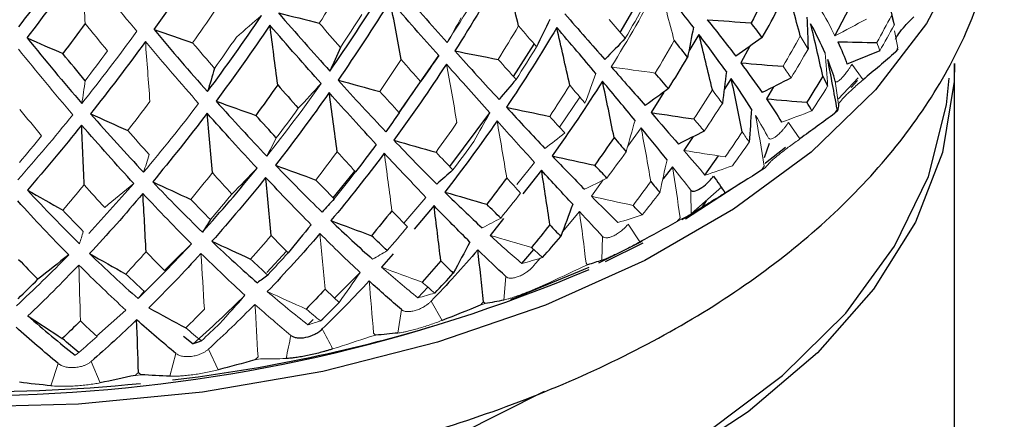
# Paper-space layout '_Isometric' of a CAD drawing. Header units: millimetres. Extents: x -169 to 64, y -14 to 266.
# Tile 12 of 17: x 1 to 21, y 99 to 107. Entities that reach past the tile are written whole.
import ezdxf

# ---------------------------------------------------------------- set-up
doc = ezdxf.new("R2010")
doc.units = ezdxf.units.MM

psp = doc.layouts.new('_Isometric')

# ---------------------------------------------------------------- linework, layer by layer
at = {"color": 7, "linetype": 'Continuous', "lineweight": 25}
for p, q in [((13.207, 107.107), (13.605, 107.796)), ((17.57, 107.04), (17.867, 107.609)), ((18.7, 107.575), (18.772, 107.258)), ((11.036, 106.213), (11.457, 106.872)), ((14.806, 107.066), (14.598, 106.727)), ((15.838, 106.826), (15.654, 106.491)), ((8.71, 105.48), (9.516, 106.64)), ((20, 71.751), (20, 106.477)), ((15.461, 106.171), (15.317, 105.952)), ((18.039, 106.187), (17.64, 105.758)), ((18.025, 106.13), (17.9, 105.992)), ((14.09, 105.898), (13.834, 105.481)), ((16.321, 106.004), (16.178, 105.761)), ((9.74, 104.384), (10.553, 105.477)), ((14.686, 104.992), (14.501, 104.71)), ((14.927, 104.21), (15.204, 104.602)), ((7.373, 103.746), (7.812, 104.292)), ((11.606, 104.31), (11.227, 103.83)), ((14.266, 104.382), (14.068, 104.125)), ((15.657, 104.044), (14.53, 103.315)), ((14.877, 103.568), (14.958, 103.688)), ((9.42, 103.59), (9.015, 103.113)), ((10.833, 103.33), (10.562, 102.987)), ((14.456, 103.312), (14.619, 103.406)), ((11.205, 102.413), (11.449, 102.698)), ((13.642, 102.86), (12.762, 102.422)), ((13.662, 102.829), (12.899, 102.446)), ((6.025, 102.234), (6.423, 102.665)), ((8.589, 102.612), (8.356, 102.339)), ((12.567, 102.332), (10.976, 101.675)), ((7.399, 101.713), (7.919, 102.232)), ((9.094, 101.718), (9.296, 101.934)), ((6.856, 101.171), (6.966, 101.281)), ((4.325, 100.942), (4.522, 100.781))]:
    psp.add_line(p, q, dxfattribs=at)
at = {"color": 144, "linetype": 'Continuous', "lineweight": 18}
for p, q in [((18.849, 106.796), (18.779, 107.138)), ((18.799, 106.707), (18.852, 106.768)), ((18.143, 106.148), (17.912, 106.461)), ((17.576, 106.121), (17.645, 105.645)), ((11.97, 105.186), (12.385, 105.795)), ((17.56, 105.461), (17.624, 105.518)), ((16.859, 104.949), (16.623, 105.277)), ((13.629, 105.174), (13.357, 104.799)), ((11.104, 104.02), (11.463, 104.468)), ((16.074, 104.309), (16.149, 104.361)), ((12.86, 104.113), (12.62, 103.781)), ((2.401, 103.024), (3.318, 104.038)), ((15.271, 103.971), (14.647, 103.426)), ((8.806, 103.236), (9.257, 103.758)), ((12.376, 103.47), (12.029, 103.058)), ((14.362, 103.266), (14.448, 103.313)), ((13.603, 102.854), (13.367, 103.215)), ((12.847, 102.964), (12.833, 102.483)), ((11.586, 102.533), (11.445, 102.365)), ((12.448, 102.348), (12.543, 102.388)), ((10.878, 102.152), (10.836, 101.672)), ((2.561, 100.942), (3.156, 101.47)), ((8.756, 101.479), (8.686, 101.003)), ((9.585, 101.26), (9.363, 101.652)), ((10.36, 101.567), (10.463, 101.6)), ((8.127, 100.933), (8.235, 100.96)), ((5.032, 100.255), (4.835, 100.676)), ((4.174, 100.59), (4.053, 100.127)), ((5.779, 100.457), (5.892, 100.476)), ((1.779, 100.386), (1.634, 99.932)), ((2.633, 99.992), (2.452, 100.426)), ((3.35, 100.144), (3.467, 100.155))]:
    psp.add_line(p, q, dxfattribs=at)
at = {"color": 8, "linetype": 'Continuous', "lineweight": 25}
psp.add_line((16.136, 104.568), (16.236, 104.861), dxfattribs=at)
at = {"color": 7, "linetype": 'Continuous', "lineweight": 25, "flags": 128}
for points in [[(20.395, 109.31), (20.173, 108.697), (19.433, 107.287), (18.397, 105.94), (17.083, 104.677), (15.51, 103.516), (13.702, 102.476), (11.687, 101.572), (9.494, 100.818), (7.157, 100.225), (4.711, 99.803), (2.195, 99.557), (-0.355, 99.491)], [(20, 106.477), (19.99, 106.114), (19.754, 104.671), (19.206, 103.256), (18.355, 101.892), (17.215, 100.6), (15.803, 99.4), (14.142, 98.313), (12.258, 97.354), (10.181, 96.539), (7.943, 95.881), (5.58, 95.39), (3.129, 95.073), (0.628, 94.937)], [(-0.957, 95.084), (1.593, 95.107), (4.117, 95.319), (6.573, 95.715), (8.921, 96.289), (11.122, 97.032), (13.141, 97.932), (14.944, 98.972), (16.502, 100.138), (17.789, 101.409), (18.783, 102.764), (19.47, 104.182), (19.836, 105.639), (19.889, 106.182)], [(16.563, 104.773), (16.161, 104.455), (16.153, 104.448)]]:
    psp.add_lwpolyline(points, dxfattribs=at)
at = {"color": 8, "linetype": 'Continuous', "lineweight": 25, "flags": 128}
psp.add_lwpolyline([(9.025, 98.585), (9.93, 98.951), (11.667, 99.823)], dxfattribs=at)
at = {"color": 7, "linetype": 'Continuous', "lineweight": 25}
for centre, radius, start, end in [((-0.06, 132.153), 32.421, 252.07, 292.9377), ((0.536, 130.692), 30.848, 276.6379, 287.155), ((0.001, 134.459), 34.651, 262.1304, 275.716)]:
    psp.add_arc(centre, radius, start, end, dxfattribs=at)
for points, knots in [([(-20.972, 110.873), (-20.976, 110.47), (-20.986, 109.556), (-20.664, 108.146), (-20.079, 106.675), (-19.221, 105.266), (-18.108, 103.929), (-16.743, 102.681), (-15.142, 101.539), (-13.33, 100.521), (-11.335, 99.643), (-9.189, 98.917), (-6.923, 98.349), (-4.568, 97.946), (-2.154, 97.711), (0.287, 97.646), (2.724, 97.751), (5.126, 98.026), (7.462, 98.468), (9.703, 99.073), (11.819, 99.836), (13.783, 100.753), (15.568, 101.815), (17.147, 103.015), (18.49, 104.34), (19.568, 105.77), (20.365, 107.28), (20.84, 108.835), (21.036, 110.039), (20.98, 110.707), (20.968, 110.854)], [0, 0, 0, 0, 0.027164, 0.061745, 0.096454, 0.131707, 0.167724, 0.204488, 0.241797, 0.279398, 0.317081, 0.354718, 0.392279, 0.429767, 0.467199, 0.504602, 0.542006, 0.579435, 0.616916, 0.65448, 0.692158, 0.729971, 0.767923, 0.805975, 0.843959, 0.881618, 0.918632, 0.954768, 0.990045, 1, 1, 1, 1]), ([(18.797, 106.971), (18.816, 107.006), (18.856, 107.078), (18.991, 107.242), (19.112, 107.365), (19.172, 107.426)], [0, 0, 0, 0, 0.3183284, 0.6588253, 1, 1, 1, 1]), ([(14.637, 103.906), (14.641, 103.901), (14.649, 103.893), (14.673, 103.883), (14.724, 103.882), (14.828, 103.925), (14.95, 104.02), (15.028, 104.101), (15.071, 104.151), (15.091, 104.177), (15.101, 104.191)], [0, 0, 0, 0, 0.068735, 0.126229, 0.251156, 0.500283, 0.7491, 0.874618, 0.931709, 1, 1, 1, 1]), ([(15.339, 103.846), (15.317, 103.833), (15.276, 103.807), (15.216, 103.77), (15.161, 103.736), (15.09, 103.692), (15.003, 103.639), (14.906, 103.578), (14.819, 103.526), (14.749, 103.483), (14.688, 103.447), (14.664, 103.432), (14.65, 103.424)], [0, 0, 0, 0, 0.069164, 0.135573, 0.196509, 0.250205, 0.377022, 0.499747, 0.622613, 0.749559, 0.864328, 1, 1, 1, 1]), ([(6.51, 100.956), (6.519, 100.949), (6.536, 100.937), (6.577, 100.919), (6.66, 100.899), (6.811, 100.907), (6.97, 100.962), (7.066, 101.019), (7.115, 101.056), (7.137, 101.076), (7.149, 101.087)], [0, 0, 0, 0, 0.068735, 0.126229, 0.251156, 0.500283, 0.7491, 0.874618, 0.931709, 1, 1, 1, 1]), ([(7.36, 100.679), (7.338, 100.672), (7.294, 100.659), (7.228, 100.639), (7.166, 100.622), (7.082, 100.599), (6.976, 100.573), (6.847, 100.544), (6.723, 100.521), (6.61, 100.503), (6.504, 100.491), (6.446, 100.488), (6.414, 100.486)], [0, 0, 0, 0, 0.069164, 0.135573, 0.196509, 0.250205, 0.377022, 0.499747, 0.622613, 0.749559, 0.864328, 1, 1, 1, 1])]:
    psp.add_open_spline(points, degree=3, knots=knots, dxfattribs=at)
for points in [[(2.079, 108.719), (1.713, 108.204), (1.345, 107.705), (0.973, 107.22)], [(3.729, 107.165), (4.096, 107.674), (4.459, 108.197), (4.817, 108.734)], [(1.151, 106.998), (1.523, 107.482), (1.893, 107.979), (2.262, 108.491)], [(10.856, 108.418), (10.53, 107.842), (10.192, 107.28), (9.843, 106.733)], [(11.138, 107.239), (11.046, 107.632), (10.952, 108.025), (10.856, 108.418)], [(14.693, 107.213), (14.476, 107.493), (14.243, 107.787), (13.992, 108.093)], [(16.864, 107.036), (16.766, 107.403), (16.665, 107.772), (16.56, 108.14)], [(7.304, 106.322), (7.668, 106.846), (8.022, 107.385), (8.366, 107.94)], [(8.694, 108.02), (9.036, 107.633), (9.367, 107.261), (9.688, 106.905)], [(16.225, 107.988), (16.108, 107.758), (15.988, 107.529), (15.865, 107.303)], [(8.53, 107.754), (8.185, 107.201), (7.832, 106.663), (7.469, 106.14)], [(9.516, 106.64), (9.199, 106.997), (8.87, 107.368), (8.53, 107.754)], [(8.752, 106.558), (8.679, 106.956), (8.605, 107.355), (8.53, 107.754)], [(6.256, 107.507), (6.612, 107.097), (6.962, 106.702), (7.304, 106.322)], [(6.256, 107.507), (6.533, 107.437), (6.811, 107.366), (7.089, 107.296)], [(12.078, 107.484), (12.363, 107.161), (12.634, 106.852), (12.891, 106.559)], [(16.091, 107.004), (16.215, 107.222), (16.336, 107.442), (16.453, 107.663)], [(2.329, 107.29), (2.178, 107.084), (2.027, 106.881), (1.875, 106.679)], [(4.817, 105.907), (5.19, 106.406), (5.556, 106.92), (5.914, 107.45)], [(11.773, 107.369), (11.685, 107.185), (11.595, 107.001), (11.505, 106.817)], [(14.975, 107.367), (15.183, 107.106), (15.376, 106.859), (15.552, 106.626)], [(14.975, 107.367), (15.272, 107.345), (15.569, 107.324), (15.865, 107.303)], [(16.091, 107.004), (16.018, 107.102), (15.943, 107.201), (15.865, 107.303)], [(17.001, 107.421), (17.009, 107.204), (17.017, 106.987), (17.024, 106.771)], [(17.369, 106.69), (17.287, 106.878), (17.189, 107.076), (17.075, 107.286)], [(17.324, 106.22), (17.244, 106.575), (17.162, 106.93), (17.075, 107.286)], [(3.729, 107.165), (4.096, 106.73), (4.459, 106.31), (4.817, 105.907)], [(3.729, 107.165), (3.991, 107.076), (4.252, 106.987), (4.514, 106.898)], [(6.085, 107.253), (5.726, 106.725), (5.361, 106.211), (4.99, 105.713)], [(7.126, 106.07), (6.787, 106.449), (6.44, 106.844), (6.085, 107.253)], [(6.243, 106.044), (6.191, 106.447), (6.138, 106.85), (6.085, 107.253)], [(11.915, 107.206), (11.586, 106.652), (11.245, 106.113), (10.891, 105.588)], [(12.712, 106.274), (12.461, 106.571), (12.195, 106.881), (11.915, 107.206)], [(12.18, 106.035), (12.094, 106.424), (12.006, 106.815), (11.915, 107.206)], [(14.693, 107.213), (14.654, 107.008), (14.614, 106.804), (14.574, 106.6)], [(1.151, 106.998), (1.523, 106.537), (1.893, 106.093), (2.262, 105.665)], [(1.151, 106.998), (1.392, 106.892), (1.633, 106.785), (1.875, 106.679)], [(3.554, 106.923), (3.186, 106.419), (2.815, 105.931), (2.441, 105.458)], [(13.308, 106.99), (13.171, 106.843), (13.032, 106.699), (12.891, 106.559)], [(14.303, 106.942), (14.396, 106.826), (14.486, 106.712), (14.574, 106.6)], [(15.362, 106.312), (15.193, 106.551), (15.007, 106.802), (14.806, 107.066)], [(15.078, 105.941), (14.99, 106.315), (14.9, 106.69), (14.806, 107.066)], [(16.091, 107.004), (15.913, 106.875), (15.734, 106.749), (15.552, 106.626)], [(17.628, 106.919), (17.704, 106.756), (17.766, 106.603), (17.813, 106.461)], [(17.628, 106.919), (17.892, 106.913), (18.156, 106.907), (18.421, 106.903)], [(2.329, 106.128), (2.178, 106.309), (2.027, 106.493), (1.875, 106.679)], [(7.518, 106.805), (7.448, 106.64), (7.376, 106.479), (7.304, 106.322)], [(9.843, 106.733), (10.153, 106.389), (10.453, 106.061), (10.741, 105.749)], [(9.843, 106.733), (10.136, 106.675), (10.43, 106.617), (10.724, 106.56)], [(18.481, 106.736), (18.259, 106.642), (18.037, 106.551), (17.813, 106.461)], [(18.799, 106.707), (18.582, 106.519), (18.364, 106.332), (18.143, 106.148)], [(9.516, 106.64), (9.394, 106.463), (9.271, 106.286), (9.147, 106.11)], [(14.185, 105.967), (14.317, 106.176), (14.447, 106.387), (14.574, 106.6)], [(15.654, 106.491), (15.814, 106.277), (15.96, 106.075), (16.091, 105.886)], [(15.654, 106.491), (15.941, 106.467), (16.228, 106.443), (16.515, 106.42)], [(17.576, 106.121), (17.537, 106.259), (17.486, 106.406), (17.423, 106.561)], [(17.614, 105.547), (17.554, 105.884), (17.49, 106.223), (17.423, 106.561)], [(4.958, 106.378), (4.912, 106.217), (4.865, 106.06), (4.817, 105.907)], [(9.671, 106.466), (9.325, 105.935), (8.97, 105.42), (8.604, 104.92)], [(13.024, 106.408), (13.266, 106.132), (13.495, 105.87), (13.71, 105.624)], [(14.185, 105.967), (14.097, 106.07), (14.008, 106.175), (13.916, 106.283)], [(15.362, 106.312), (15.335, 106.096), (15.309, 105.88), (15.281, 105.665)], [(7.469, 106.14), (7.801, 105.774), (8.125, 105.425), (8.44, 105.092)], [(7.469, 106.14), (7.752, 106.062), (8.036, 105.984), (8.32, 105.907)], [(11.088, 106.155), (10.974, 106.016), (10.858, 105.881), (10.741, 105.749)], [(12.844, 106.118), (12.516, 105.599), (12.174, 105.093), (11.82, 104.602)], [(13.507, 105.323), (13.3, 105.574), (13.079, 105.84), (12.844, 106.118)], [(13.08, 104.977), (13.004, 105.356), (12.925, 105.737), (12.844, 106.118)], [(15.874, 105.551), (15.751, 105.746), (15.613, 105.952), (15.461, 106.171)], [(15.686, 105.09), (15.614, 105.449), (15.539, 105.81), (15.461, 106.171)], [(16.677, 106.186), (16.483, 106.084), (16.288, 105.984), (16.091, 105.886)], [(17.324, 106.22), (17.218, 106.042), (17.11, 105.865), (17, 105.689)], [(17.324, 106.22), (17.358, 106.152), (17.391, 106.084), (17.421, 106.018)], [(6.243, 106.044), (6.095, 105.834), (5.947, 105.628), (5.798, 105.424)], [(7.291, 105.885), (6.933, 105.378), (6.569, 104.888), (6.196, 104.413)], [(6.243, 106.044), (6.384, 105.883), (6.524, 105.724), (6.662, 105.568)], [(8.246, 104.833), (7.937, 105.168), (7.619, 105.519), (7.291, 105.885)], [(7.453, 104.685), (7.4, 105.084), (7.346, 105.484), (7.291, 105.885)], [(14.185, 105.967), (14.028, 105.849), (13.87, 105.735), (13.71, 105.624)], [(4.99, 105.713), (5.339, 105.324), (5.682, 104.952), (6.02, 104.597)], [(4.99, 105.713), (5.259, 105.616), (5.528, 105.52), (5.798, 105.424)], [(16.178, 105.761), (16.293, 105.591), (16.396, 105.433), (16.486, 105.286)], [(16.178, 105.761), (16.452, 105.736), (16.726, 105.712), (17, 105.689)], [(17.103, 105.517), (17.07, 105.573), (17.036, 105.63), (17, 105.689)], [(8.713, 105.476), (8.623, 105.345), (8.532, 105.217), (8.44, 105.092)], [(10.891, 105.588), (11.163, 105.295), (11.424, 105.017), (11.675, 104.754)], [(10.891, 105.588), (11.184, 105.526), (11.477, 105.464), (11.771, 105.403)], [(13.834, 105.481), (14.031, 105.255), (14.215, 105.042), (14.387, 104.842)], [(13.834, 105.481), (14.124, 105.437), (14.414, 105.393), (14.704, 105.351)], [(15.874, 105.551), (15.858, 105.327), (15.843, 105.103), (15.826, 104.879)], [(17.645, 105.645), (17.641, 105.602), (17.634, 105.56), (17.624, 105.518)], [(2.441, 105.458), (2.802, 105.045), (3.161, 104.649), (3.516, 104.27)], [(2.441, 105.458), (2.692, 105.344), (2.944, 105.229), (3.195, 105.116)], [(4.808, 105.47), (4.444, 104.989), (4.075, 104.523), (3.702, 104.074)], [(5.823, 104.351), (5.491, 104.708), (5.153, 105.081), (4.808, 105.47)], [(4.915, 104.261), (4.88, 104.663), (4.845, 105.066), (4.808, 105.47)], [(6.215, 104.965), (6.077, 105.115), (5.938, 105.268), (5.798, 105.424)], [(10.702, 105.312), (10.358, 104.815), (10.004, 104.334), (9.639, 103.867)], [(17.56, 105.461), (17.328, 105.288), (17.094, 105.118), (16.859, 104.949)], [(2.258, 105.228), (1.892, 104.772), (1.525, 104.331), (1.155, 103.908)], [(3.318, 104.038), (2.969, 104.418), (2.615, 104.815), (2.258, 105.228)], [(2.309, 104.014), (2.292, 104.418), (2.276, 104.822), (2.258, 105.228)], [(14.156, 104.522), (13.993, 104.727), (13.817, 104.944), (13.629, 105.174)], [(14.91, 105.104), (14.737, 105.014), (14.563, 104.927), (14.387, 104.842)], [(8.604, 104.92), (8.903, 104.607), (9.194, 104.31), (9.476, 104.029)], [(8.604, 104.92), (8.889, 104.838), (9.175, 104.756), (9.461, 104.675)], [(13.08, 104.977), (12.951, 104.787), (12.82, 104.599), (12.687, 104.412)], [(13.08, 104.977), (13.163, 104.877), (13.245, 104.78), (13.325, 104.685)], [(8.246, 104.833), (8.107, 104.647), (7.967, 104.461), (7.826, 104.276)], [(8.409, 104.657), (8.056, 104.184), (7.694, 103.727), (7.324, 103.286)], [(11.82, 104.602), (12.051, 104.361), (12.271, 104.134), (12.48, 103.922)], [(11.82, 104.602), (12.109, 104.538), (12.398, 104.475), (12.687, 104.412)], [(4.711, 103.054), (5.089, 103.47), (5.459, 103.902), (5.823, 104.351)], [(5.823, 104.351), (5.654, 104.176), (5.484, 104.001), (5.313, 103.826)], [(6.196, 104.413), (6.518, 104.079), (6.834, 103.761), (7.144, 103.46)], [(6.196, 104.413), (6.47, 104.312), (6.744, 104.211), (7.018, 104.111)], [(9.804, 104.317), (9.696, 104.218), (9.586, 104.122), (9.476, 104.029)], [(12.239, 103.618), (12.039, 103.835), (11.828, 104.066), (11.606, 104.31)], [(11.775, 103.201), (11.721, 103.57), (11.664, 103.939), (11.606, 104.31)], [(12.934, 104.15), (12.853, 104.235), (12.771, 104.323), (12.687, 104.412)], [(16.074, 104.309), (15.83, 104.152), (15.585, 103.998), (15.339, 103.846)], [(3.702, 104.074), (4.042, 103.717), (4.378, 103.377), (4.711, 103.054)], [(3.702, 104.074), (3.96, 103.954), (4.218, 103.835), (4.477, 103.717)], [(5.998, 104.163), (5.64, 103.715), (5.276, 103.283), (4.906, 102.867)], [(6.922, 103.204), (6.621, 103.508), (6.313, 103.828), (5.998, 104.163)], [(6.108, 102.986), (6.073, 103.377), (6.036, 103.77), (5.998, 104.163)], [(10.898, 104.155), (10.764, 103.974), (10.629, 103.795), (10.492, 103.618)], [(13.827, 104.079), (13.889, 104.003), (13.95, 103.929), (14.009, 103.857)], [(15.101, 104.191), (15.18, 104.076), (15.259, 103.961), (15.339, 103.846)], [(1.155, 103.908), (1.508, 103.527), (1.861, 103.163), (2.213, 102.817)], [(1.155, 103.908), (1.394, 103.771), (1.633, 103.635), (1.873, 103.499)], [(1.994, 102.591), (1.651, 102.939), (1.306, 103.304), (0.959, 103.685)], [(3.503, 103.838), (3.145, 103.414), (2.783, 103.007), (2.418, 102.616)], [(4.49, 102.813), (4.165, 103.138), (3.837, 103.48), (3.503, 103.838)], [(3.568, 102.654), (3.547, 103.048), (3.526, 103.442), (3.503, 103.838)], [(7.391, 103.728), (7.309, 103.635), (7.227, 103.546), (7.144, 103.46)], [(9.639, 103.867), (9.901, 103.609), (10.154, 103.366), (10.399, 103.138)], [(9.639, 103.867), (9.923, 103.783), (10.208, 103.7), (10.492, 103.618)], [(12.62, 103.781), (12.809, 103.59), (12.989, 103.413), (13.158, 103.248)], [(8.563, 103.488), (8.427, 103.317), (8.289, 103.147), (8.15, 102.98)], [(10.15, 102.851), (9.916, 103.083), (9.672, 103.329), (9.42, 103.59)], [(9.557, 102.471), (9.513, 102.842), (9.467, 103.215), (9.42, 103.59)], [(10.777, 103.338), (10.683, 103.429), (10.588, 103.523), (10.492, 103.618)], [(12.239, 103.618), (12.158, 103.4), (12.077, 103.183), (11.995, 102.966)], [(12.847, 102.964), (12.699, 103.122), (12.541, 103.291), (12.376, 103.47)], [(13.651, 103.402), (13.59, 103.464), (13.528, 103.529), (13.465, 103.594)], [(4.875, 103.308), (4.821, 103.22), (4.766, 103.135), (4.711, 103.054)], [(7.324, 103.286), (7.613, 103.009), (7.895, 102.748), (8.171, 102.502)], [(7.324, 103.286), (7.599, 103.183), (7.874, 103.081), (8.15, 102.98)], [(6.922, 103.204), (6.767, 103.013), (6.611, 102.822), (6.455, 102.632)], [(11.775, 103.201), (11.652, 103.047), (11.527, 102.894), (11.401, 102.742)], [(11.775, 103.201), (11.849, 103.121), (11.922, 103.043), (11.995, 102.966)], [(14.362, 103.266), (14.11, 103.127), (13.857, 102.989), (13.603, 102.854)], [(7.101, 103.024), (6.752, 102.616), (6.395, 102.223), (6.032, 101.846)], [(8.468, 102.678), (8.363, 102.777), (8.257, 102.877), (8.15, 102.98)], [(11.625, 102.536), (11.749, 102.678), (11.872, 102.821), (11.995, 102.966)], [(4.906, 102.867), (5.217, 102.569), (5.525, 102.288), (5.829, 102.022)], [(4.906, 102.867), (5.168, 102.746), (5.43, 102.625), (5.693, 102.505)], [(10.311, 102.692), (10.002, 102.335), (9.686, 101.988), (9.363, 101.652)], [(10.15, 102.851), (10.038, 102.64), (9.925, 102.429), (9.812, 102.219)], [(10.878, 102.152), (10.696, 102.321), (10.507, 102.501), (10.311, 102.692)], [(10.425, 101.635), (10.389, 101.986), (10.351, 102.339), (10.311, 102.692)], [(0.932, 101.557), (1.289, 101.886), (1.643, 102.23), (1.994, 102.591)], [(0.977, 102.499), (1.107, 102.362), (1.237, 102.227), (1.368, 102.095)], [(1.994, 102.591), (1.786, 102.425), (1.577, 102.259), (1.368, 102.095)], [(2.418, 102.616), (2.749, 102.297), (3.077, 101.993), (3.404, 101.706)], [(2.418, 102.616), (2.664, 102.477), (2.91, 102.339), (3.157, 102.202)], [(4.683, 102.62), (4.335, 102.236), (3.982, 101.868), (3.624, 101.515)], [(9.557, 102.471), (9.431, 102.325), (9.305, 102.18), (9.176, 102.038)], [(9.557, 102.471), (9.643, 102.385), (9.728, 102.301), (9.812, 102.219)], [(12.833, 102.483), (12.739, 102.45), (12.642, 102.418), (12.543, 102.388)], [(2.2, 102.384), (1.857, 102.024), (1.512, 101.679), (1.165, 101.351)], [(0.966, 101.7), (1.1, 101.829), (1.234, 101.961), (1.368, 102.095)], [(6.04, 102.181), (5.97, 102.125), (5.9, 102.072), (5.829, 102.022)], [(9.435, 101.815), (9.562, 101.948), (9.687, 102.082), (9.812, 102.219)], [(7.205, 101.896), (7.079, 101.759), (6.952, 101.623), (6.823, 101.489)], [(8.756, 101.479), (8.543, 101.662), (8.326, 101.856), (8.102, 102.062)], [(4.522, 100.781), (4.879, 101.097), (5.23, 101.426), (5.577, 101.77)], [(10.836, 101.672), (10.714, 101.646), (10.589, 101.622), (10.463, 101.6)], [(3.624, 101.515), (3.874, 101.378), (4.124, 101.241), (4.375, 101.106)], [(5.78, 101.586), (5.469, 101.271), (5.154, 100.968), (4.835, 100.676)], [(7.113, 101.248), (7.24, 101.372), (7.366, 101.498), (7.492, 101.626)], [(10.36, 101.567), (10.102, 101.462), (9.844, 101.36), (9.585, 101.26)], [(1.165, 101.351), (1.485, 101.07), (1.805, 100.805), (2.124, 100.554)], [(1.165, 101.351), (1.398, 101.197), (1.631, 101.044), (1.865, 100.892)], [(3.376, 101.272), (3.07, 100.978), (2.763, 100.696), (2.452, 100.426)], [(4.174, 100.59), (3.91, 100.805), (3.644, 101.033), (3.376, 101.272)], [(3.413, 100.2), (3.401, 100.556), (3.389, 100.913), (3.376, 101.272)], [(1.779, 100.386), (1.495, 100.62), (1.21, 100.867), (0.924, 101.125)], [(2.232, 101.248), (2.11, 101.127), (1.987, 101.009), (1.865, 100.892)], [(2.203, 100.607), (2.091, 100.7), (1.978, 100.795), (1.865, 100.892)], [(8.686, 101.003), (8.538, 100.987), (8.388, 100.972), (8.235, 100.96)], [(4.691, 100.843), (4.635, 100.82), (4.579, 100.8), (4.522, 100.781)], [(5.779, 100.457), (5.53, 100.387), (5.28, 100.32), (5.032, 100.255)], [(3.35, 100.144), (3.11, 100.091), (2.871, 100.04), (2.633, 99.992)], [(4.053, 100.127), (3.859, 100.134), (3.664, 100.144), (3.467, 100.155)], [(1.634, 99.932), (1.422, 99.953), (1.208, 99.977), (0.992, 100.002)]]:
    psp.add_open_spline(points, degree=3, dxfattribs=at)
at = {"color": 144, "linetype": 'Continuous', "lineweight": 18}
for points in [[(2.262, 108.491), (2.639, 108.024), (3.011, 107.571), (3.379, 107.132)], [(2.329, 107.29), (2.307, 107.69), (2.285, 108.091), (2.262, 108.491)], [(9.688, 106.905), (10.039, 107.453), (10.377, 108.016), (10.701, 108.593)], [(13.992, 108.093), (13.685, 107.518), (13.362, 106.956), (13.024, 106.408)], [(14.303, 106.942), (14.202, 107.325), (14.098, 107.709), (13.992, 108.093)], [(7.518, 107.967), (7.377, 107.741), (7.234, 107.518), (7.089, 107.296)], [(13.308, 106.99), (13.442, 107.218), (13.573, 107.448), (13.701, 107.681)], [(4.958, 107.54), (4.811, 107.324), (4.663, 107.11), (4.514, 106.898)], [(17.254, 107.619), (17.375, 107.414), (17.481, 107.221), (17.57, 107.04)], [(2.329, 107.29), (2.481, 107.103), (2.632, 106.917), (2.783, 106.734)], [(5.914, 107.45), (5.745, 107.305), (5.575, 107.16), (5.404, 107.015)], [(7.518, 106.805), (7.377, 106.966), (7.234, 107.129), (7.089, 107.296)], [(7.518, 106.805), (7.663, 107.025), (7.807, 107.247), (7.95, 107.472)], [(9.973, 107.405), (9.879, 107.234), (9.784, 107.067), (9.688, 106.905)], [(13.308, 106.99), (13.201, 107.115), (13.091, 107.242), (12.978, 107.372)], [(18.209, 107.381), (17.998, 107.265), (17.785, 107.151), (17.57, 107.04)], [(18.719, 107.455), (18.622, 107.27), (18.522, 107.086), (18.421, 106.903)], [(18.719, 107.455), (18.739, 107.388), (18.757, 107.323), (18.772, 107.258)], [(2.262, 105.665), (2.639, 106.138), (3.011, 106.627), (3.379, 107.132)], [(11.138, 107.239), (11.002, 107.01), (10.864, 106.784), (10.724, 106.56)], [(11.138, 107.239), (11.263, 107.096), (11.385, 106.955), (11.505, 106.817)], [(18.481, 106.736), (18.58, 106.908), (18.677, 107.083), (18.772, 107.258)], [(4.635, 105.667), (4.28, 106.07), (3.92, 106.489), (3.554, 106.923)], [(3.646, 105.706), (3.616, 106.111), (3.585, 106.517), (3.554, 106.923)], [(4.958, 106.378), (4.811, 106.548), (4.663, 106.722), (4.514, 106.898)], [(4.958, 106.378), (5.108, 106.587), (5.257, 106.799), (5.404, 107.015)], [(14.303, 106.942), (14.176, 106.72), (14.047, 106.5), (13.916, 106.283)], [(16.864, 107.036), (16.75, 106.829), (16.634, 106.624), (16.515, 106.42)], [(16.864, 107.036), (16.92, 106.946), (16.973, 106.858), (17.024, 106.771)], [(18.481, 106.736), (18.463, 106.79), (18.443, 106.846), (18.421, 106.903)], [(2.079, 105.437), (1.713, 105.865), (1.345, 106.309), (0.973, 106.768)], [(2.329, 106.128), (2.481, 106.327), (2.632, 106.529), (2.783, 106.734)], [(11.088, 106.155), (11.229, 106.373), (11.368, 106.594), (11.505, 106.817)], [(16.677, 106.186), (16.795, 106.38), (16.911, 106.575), (17.024, 106.771)], [(17.369, 106.69), (17.387, 106.465), (17.405, 106.242), (17.421, 106.018)], [(18.849, 106.796), (18.833, 106.766), (18.816, 106.737), (18.799, 106.707)], [(8.752, 106.558), (8.609, 106.338), (8.465, 106.121), (8.32, 105.907)], [(8.752, 106.558), (8.886, 106.406), (9.018, 106.256), (9.147, 106.11)], [(11.088, 106.155), (10.969, 106.287), (10.848, 106.422), (10.724, 106.56)], [(10.553, 105.477), (10.271, 105.792), (9.977, 106.122), (9.671, 106.466)], [(9.886, 105.279), (9.816, 105.674), (9.744, 106.07), (9.671, 106.466)], [(12.712, 106.274), (12.639, 106.073), (12.564, 105.873), (12.489, 105.673)], [(13.024, 106.408), (13.321, 106.365), (13.619, 106.324), (13.916, 106.283)], [(16.677, 106.186), (16.625, 106.262), (16.571, 106.341), (16.515, 106.42)], [(2.329, 106.128), (2.307, 105.97), (2.285, 105.815), (2.262, 105.665)], [(8.713, 105.476), (8.859, 105.685), (9.004, 105.896), (9.147, 106.11)], [(6.02, 104.597), (6.398, 105.071), (6.766, 105.562), (7.126, 106.07)], [(7.126, 106.07), (6.972, 105.902), (6.817, 105.735), (6.662, 105.568)], [(8.713, 105.476), (8.583, 105.617), (8.452, 105.761), (8.32, 105.907)], [(12.18, 106.035), (12.046, 105.822), (11.909, 105.611), (11.771, 105.403)], [(12.18, 106.035), (12.285, 105.912), (12.388, 105.791), (12.489, 105.673)], [(15.078, 105.941), (14.956, 105.743), (14.831, 105.546), (14.704, 105.351)], [(15.078, 105.941), (15.148, 105.847), (15.216, 105.755), (15.281, 105.665)], [(17.103, 105.517), (17.211, 105.682), (17.317, 105.849), (17.421, 106.018)], [(3.646, 105.706), (3.496, 105.506), (3.346, 105.309), (3.195, 105.116)], [(0.999, 105.546), (1.148, 105.365), (1.297, 105.186), (1.445, 105.01)], [(3.516, 104.27), (3.895, 104.719), (4.268, 105.184), (4.635, 105.667)], [(6.215, 104.965), (6.365, 105.163), (6.514, 105.364), (6.662, 105.568)], [(10.553, 105.477), (10.446, 105.283), (10.338, 105.089), (10.23, 104.895)], [(14.91, 105.104), (15.036, 105.289), (15.16, 105.476), (15.281, 105.665)], [(17.103, 105.517), (16.899, 105.438), (16.693, 105.361), (16.486, 105.286)], [(17.614, 105.547), (17.596, 105.518), (17.578, 105.49), (17.56, 105.461)], [(17.614, 105.547), (17.618, 105.537), (17.621, 105.528), (17.624, 105.518)], [(0.963, 104.117), (1.338, 104.54), (1.71, 104.98), (2.079, 105.437)], [(9.886, 105.279), (9.746, 105.075), (9.604, 104.874), (9.461, 104.675)], [(11.463, 104.468), (11.221, 104.734), (10.967, 105.016), (10.702, 105.312)], [(10.898, 104.155), (10.835, 104.54), (10.769, 104.925), (10.702, 105.312)], [(12.079, 105.067), (11.978, 105.177), (11.875, 105.289), (11.771, 105.403)], [(13.507, 105.323), (13.447, 105.11), (13.386, 104.897), (13.325, 104.685)], [(14.91, 105.104), (14.843, 105.184), (14.775, 105.267), (14.704, 105.351)], [(16.22, 104.963), (16.143, 105.105), (16.055, 105.257), (15.957, 105.418)], [(16.132, 104.391), (16.076, 104.732), (16.018, 105.075), (15.957, 105.418)], [(3.63, 104.628), (3.486, 104.787), (3.341, 104.95), (3.195, 105.116)], [(13.827, 104.079), (13.764, 104.443), (13.698, 104.808), (13.629, 105.174)], [(15.686, 105.09), (15.572, 104.919), (15.457, 104.749), (15.34, 104.581)], [(15.686, 105.09), (15.734, 105.018), (15.781, 104.948), (15.826, 104.879)], [(0.994, 104.469), (1.145, 104.647), (1.295, 104.827), (1.445, 105.01)], [(6.215, 104.965), (6.151, 104.838), (6.086, 104.716), (6.02, 104.597)], [(9.804, 104.317), (9.948, 104.508), (10.09, 104.7), (10.23, 104.895)], [(12.079, 105.067), (11.946, 104.959), (11.811, 104.855), (11.675, 104.754)], [(15.486, 104.4), (15.601, 104.558), (15.714, 104.718), (15.826, 104.879)], [(7.453, 104.685), (7.309, 104.491), (7.164, 104.3), (7.018, 104.111)], [(7.453, 104.685), (7.579, 104.546), (7.703, 104.41), (7.826, 104.276)], [(9.804, 104.317), (9.691, 104.434), (9.577, 104.554), (9.461, 104.675)], [(12.934, 104.15), (13.066, 104.327), (13.197, 104.505), (13.325, 104.685)], [(14.501, 104.71), (14.654, 104.531), (14.796, 104.365), (14.927, 104.21)], [(14.501, 104.71), (14.78, 104.666), (15.06, 104.623), (15.34, 104.581)], [(3.63, 104.628), (3.593, 104.505), (3.555, 104.385), (3.516, 104.27)], [(9.257, 103.758), (8.984, 104.042), (8.701, 104.342), (8.409, 104.657)], [(8.563, 103.488), (8.514, 103.877), (8.462, 104.266), (8.409, 104.657)], [(14.156, 104.522), (14.107, 104.3), (14.058, 104.078), (14.009, 103.857)], [(16.262, 104.483), (16.227, 104.441), (16.19, 104.401), (16.149, 104.361)], [(7.391, 103.728), (7.538, 103.909), (7.683, 104.091), (7.826, 104.276)], [(14.637, 103.906), (14.523, 104.055), (14.399, 104.214), (14.266, 104.382)], [(14.423, 103.344), (14.373, 103.689), (14.321, 104.035), (14.266, 104.382)], [(15.486, 104.4), (15.301, 104.335), (15.114, 104.271), (14.927, 104.21)], [(16.132, 104.391), (16.112, 104.363), (16.093, 104.336), (16.074, 104.309)], [(4.915, 104.261), (4.77, 104.077), (4.624, 103.896), (4.477, 103.717)], [(4.915, 104.261), (5.049, 104.114), (5.182, 103.969), (5.313, 103.826)], [(7.391, 103.728), (7.268, 103.853), (7.143, 103.981), (7.018, 104.111)], [(10.898, 104.155), (10.994, 104.05), (11.088, 103.946), (11.181, 103.845)], [(12.934, 104.15), (12.784, 104.071), (12.633, 103.995), (12.48, 103.922)], [(13.827, 104.079), (13.708, 103.916), (13.587, 103.754), (13.465, 103.594)], [(2.309, 104.014), (2.164, 103.84), (2.018, 103.668), (1.873, 103.499)], [(2.309, 104.014), (2.448, 103.857), (2.587, 103.702), (2.726, 103.551)], [(3.318, 104.038), (3.121, 103.875), (2.924, 103.713), (2.726, 103.551)], [(14.65, 103.424), (14.646, 103.585), (14.641, 103.746), (14.637, 103.906)], [(4.875, 103.308), (4.742, 103.442), (4.61, 103.578), (4.477, 103.717)], [(4.875, 103.308), (5.022, 103.478), (5.168, 103.651), (5.313, 103.826)], [(10.777, 103.338), (10.913, 103.505), (11.048, 103.674), (11.181, 103.845)], [(12.62, 103.781), (12.901, 103.718), (13.183, 103.656), (13.465, 103.594)], [(13.651, 103.402), (13.772, 103.552), (13.891, 103.704), (14.009, 103.857)], [(2.29, 103.063), (2.151, 103.206), (2.012, 103.351), (1.873, 103.499)], [(8.563, 103.488), (8.67, 103.376), (8.776, 103.266), (8.88, 103.158)], [(12.512, 102.421), (12.469, 102.769), (12.423, 103.119), (12.376, 103.47)], [(10.777, 103.338), (10.652, 103.268), (10.526, 103.202), (10.399, 103.138)], [(13.651, 103.402), (13.488, 103.348), (13.323, 103.297), (13.158, 103.248)], [(14.423, 103.344), (14.403, 103.318), (14.382, 103.292), (14.362, 103.266)], [(14.65, 103.424), (14.586, 103.386), (14.518, 103.349), (14.448, 103.313)], [(8.468, 102.678), (8.607, 102.836), (8.744, 102.996), (8.88, 103.158)], [(2.29, 103.063), (2.264, 102.977), (2.239, 102.895), (2.213, 102.817)], [(6.108, 102.986), (5.971, 102.823), (5.833, 102.663), (5.693, 102.505)], [(6.108, 102.986), (6.225, 102.866), (6.34, 102.748), (6.455, 102.632)], [(7.919, 102.232), (7.653, 102.481), (7.381, 102.745), (7.101, 103.024)], [(7.205, 101.896), (7.172, 102.271), (7.137, 102.646), (7.101, 103.024)], [(10.562, 102.987), (10.784, 102.782), (10.999, 102.591), (11.205, 102.413)], [(10.562, 102.987), (10.841, 102.904), (11.121, 102.823), (11.401, 102.742)], [(3.404, 101.706), (3.771, 102.059), (4.133, 102.428), (4.49, 102.813)], [(4.49, 102.813), (4.307, 102.633), (4.123, 102.455), (3.939, 102.276)], [(8.468, 102.678), (8.37, 102.617), (8.271, 102.558), (8.171, 102.502)], [(11.625, 102.536), (11.551, 102.603), (11.476, 102.672), (11.401, 102.742)], [(3.568, 102.654), (3.431, 102.501), (3.294, 102.351), (3.157, 102.202)], [(3.568, 102.654), (3.692, 102.526), (3.816, 102.4), (3.939, 102.276)], [(5.577, 101.77), (5.284, 102.038), (4.986, 102.321), (4.683, 102.62)], [(4.752, 101.487), (4.73, 101.863), (4.707, 102.241), (4.683, 102.62)], [(6.04, 102.181), (5.925, 102.287), (5.809, 102.395), (5.693, 102.505)], [(6.04, 102.181), (6.18, 102.33), (6.318, 102.48), (6.455, 102.632)], [(11.625, 102.536), (11.486, 102.493), (11.346, 102.452), (11.205, 102.413)], [(3.156, 101.47), (2.84, 101.759), (2.521, 102.064), (2.2, 102.384)], [(2.232, 101.248), (2.222, 101.625), (2.211, 102.004), (2.2, 102.384)], [(8.356, 102.339), (8.608, 102.118), (8.855, 101.911), (9.094, 101.718)], [(8.356, 102.339), (8.629, 102.237), (8.903, 102.137), (9.176, 102.038)], [(12.448, 102.348), (12.192, 102.226), (11.934, 102.106), (11.676, 101.988)], [(12.512, 102.421), (12.522, 102.41), (12.533, 102.399), (12.543, 102.388)], [(3.528, 101.854), (3.404, 101.968), (3.28, 102.084), (3.157, 102.202)], [(7.919, 102.232), (7.777, 102.029), (7.635, 101.827), (7.492, 101.626)], [(8.102, 102.062), (7.79, 101.725), (7.472, 101.4), (7.149, 101.087)], [(7.205, 101.896), (7.301, 101.805), (7.397, 101.715), (7.492, 101.626)], [(8.191, 100.998), (8.163, 101.351), (8.134, 101.706), (8.102, 102.062)], [(9.435, 101.815), (9.35, 101.887), (9.264, 101.961), (9.176, 102.038)], [(3.528, 101.854), (3.487, 101.801), (3.446, 101.752), (3.404, 101.706)], [(5.577, 101.77), (5.407, 101.578), (5.237, 101.387), (5.066, 101.196)], [(6.032, 101.846), (6.311, 101.607), (6.586, 101.382), (6.856, 101.171)], [(6.032, 101.846), (6.296, 101.726), (6.559, 101.607), (6.823, 101.489)], [(9.435, 101.815), (9.322, 101.78), (9.209, 101.748), (9.094, 101.718)], [(4.752, 101.487), (4.627, 101.358), (4.501, 101.231), (4.375, 101.106)], [(6.51, 100.956), (6.271, 101.154), (6.027, 101.364), (5.78, 101.586)], [(5.843, 100.517), (5.823, 100.872), (5.802, 101.228), (5.78, 101.586)], [(7.113, 101.248), (7.017, 101.326), (6.921, 101.407), (6.823, 101.489)], [(10.425, 101.635), (10.403, 101.612), (10.382, 101.589), (10.36, 101.567)], [(10.425, 101.635), (10.437, 101.624), (10.45, 101.612), (10.463, 101.6)], [(2.232, 101.248), (2.345, 101.141), (2.457, 101.037), (2.57, 100.934)], [(4.691, 100.843), (4.586, 100.929), (4.481, 101.016), (4.375, 101.106)], [(4.691, 100.843), (4.817, 100.959), (4.942, 101.076), (5.066, 101.196)], [(7.113, 101.248), (7.028, 101.22), (6.942, 101.194), (6.856, 101.171)], [(7.149, 101.087), (7.219, 100.951), (7.289, 100.815), (7.36, 100.679)], [(2.203, 100.607), (2.326, 100.714), (2.448, 100.823), (2.57, 100.934)], [(6.414, 100.486), (6.447, 100.643), (6.479, 100.8), (6.51, 100.956)], [(8.127, 100.933), (7.871, 100.846), (7.616, 100.761), (7.36, 100.679)], [(8.191, 100.998), (8.206, 100.985), (8.221, 100.972), (8.235, 100.96)], [(2.203, 100.607), (2.177, 100.587), (2.15, 100.569), (2.124, 100.554)], [(5.843, 100.517), (5.822, 100.497), (5.8, 100.477), (5.779, 100.457)], [(6.414, 100.486), (6.242, 100.48), (6.068, 100.477), (5.892, 100.476)], [(3.413, 100.2), (3.392, 100.181), (3.371, 100.162), (3.35, 100.144)], [(3.413, 100.2), (3.431, 100.185), (3.449, 100.17), (3.467, 100.155)]]:
    psp.add_open_spline(points, degree=3, dxfattribs=at)
for points, knots in [([(17.912, 106.461), (17.901, 106.442), (17.879, 106.405), (17.843, 106.35), (17.8, 106.29), (17.751, 106.227), (17.699, 106.17), (17.653, 106.128), (17.616, 106.105), (17.588, 106.1), (17.58, 106.114), (17.576, 106.121)], [0, 0, 0, 0, 0.083196, 0.165851, 0.250211, 0.374779, 0.499889, 0.625105, 0.749882, 0.875577, 1, 1, 1, 1]), ([(17.645, 105.645), (17.647, 105.65), (17.649, 105.66), (17.663, 105.683), (17.688, 105.717), (17.728, 105.763), (17.788, 105.826), (17.862, 105.899), (17.948, 105.978), (18.042, 106.062), (18.11, 106.12), (18.143, 106.148)], [0, 0, 0, 0, 0.081752, 0.164931, 0.250654, 0.376507, 0.500448, 0.624254, 0.749972, 0.877224, 1, 1, 1, 1]), ([(16.623, 105.277), (16.611, 105.26), (16.587, 105.224), (16.546, 105.172), (16.498, 105.115), (16.441, 105.056), (16.38, 105.002), (16.324, 104.964), (16.277, 104.944), (16.239, 104.941), (16.227, 104.956), (16.22, 104.963)], [0, 0, 0, 0, 0.083196, 0.165851, 0.250211, 0.374779, 0.499889, 0.625105, 0.749882, 0.875577, 1, 1, 1, 1]), ([(16.262, 104.483), (16.266, 104.488), (16.275, 104.498), (16.299, 104.52), (16.336, 104.551), (16.388, 104.595), (16.462, 104.653), (16.549, 104.72), (16.646, 104.793), (16.751, 104.87), (16.823, 104.923), (16.859, 104.949)], [0, 0, 0, 0, 0.081752, 0.164931, 0.250654, 0.376507, 0.500448, 0.624254, 0.749972, 0.877224, 1, 1, 1, 1]), ([(13.367, 103.215), (13.353, 103.199), (13.326, 103.167), (13.279, 103.121), (13.221, 103.071), (13.151, 103.021), (13.074, 102.977), (13, 102.948), (12.936, 102.935), (12.881, 102.939), (12.859, 102.956), (12.847, 102.964)], [0, 0, 0, 0, 0.083196, 0.165851, 0.250211, 0.374779, 0.499889, 0.625105, 0.749882, 0.875577, 1, 1, 1, 1]), ([(12.833, 102.483), (12.843, 102.486), (12.864, 102.494), (12.907, 102.512), (12.965, 102.536), (13.041, 102.571), (13.14, 102.618), (13.248, 102.671), (13.364, 102.73), (13.484, 102.791), (13.564, 102.834), (13.603, 102.854)], [0, 0, 0, 0, 0.081752, 0.164931, 0.250654, 0.376507, 0.500448, 0.624254, 0.749972, 0.877224, 1, 1, 1, 1]), ([(11.445, 102.365), (11.431, 102.35), (11.403, 102.32), (11.353, 102.277), (11.292, 102.231), (11.217, 102.186), (11.133, 102.148), (11.052, 102.124), (10.98, 102.116), (10.918, 102.123), (10.891, 102.142), (10.878, 102.152)], [0, 0, 0, 0, 0.083196, 0.165851, 0.250211, 0.374779, 0.499889, 0.625105, 0.749882, 0.875577, 1, 1, 1, 1]), ([(10.836, 101.672), (10.849, 101.675), (10.875, 101.681), (10.926, 101.695), (10.994, 101.716), (11.081, 101.745), (11.189, 101.784), (11.306, 101.83), (11.43, 101.88), (11.555, 101.934), (11.636, 101.97), (11.676, 101.988)], [0, 0, 0, 0, 0.081752, 0.164931, 0.250654, 0.376507, 0.500448, 0.624254, 0.749972, 0.877224, 1, 1, 1, 1]), ([(9.363, 101.652), (9.348, 101.638), (9.32, 101.61), (9.268, 101.571), (9.204, 101.529), (9.126, 101.489), (9.036, 101.457), (8.949, 101.438), (8.87, 101.436), (8.802, 101.448), (8.771, 101.469), (8.756, 101.479)], [0, 0, 0, 0, 0.083196, 0.165851, 0.250211, 0.374779, 0.499889, 0.625105, 0.749882, 0.875577, 1, 1, 1, 1]), ([(8.686, 101.003), (8.702, 101.005), (8.734, 101.009), (8.793, 101.019), (8.868, 101.035), (8.964, 101.058), (9.082, 101.09), (9.206, 101.127), (9.335, 101.169), (9.463, 101.214), (9.545, 101.245), (9.585, 101.26)], [0, 0, 0, 0, 0.081752, 0.164931, 0.250654, 0.376507, 0.500448, 0.624254, 0.749972, 0.877224, 1, 1, 1, 1]), ([(4.835, 100.676), (4.82, 100.664), (4.792, 100.64), (4.739, 100.607), (4.673, 100.575), (4.59, 100.546), (4.493, 100.527), (4.397, 100.521), (4.309, 100.53), (4.23, 100.552), (4.193, 100.577), (4.174, 100.59)], [0, 0, 0, 0, 0.083196, 0.165851, 0.250211, 0.374779, 0.499889, 0.625105, 0.749882, 0.875577, 1, 1, 1, 1]), ([(2.452, 100.426), (2.438, 100.415), (2.411, 100.393), (2.359, 100.364), (2.292, 100.336), (2.209, 100.313), (2.11, 100.3), (2.013, 100.301), (1.921, 100.316), (1.839, 100.344), (1.799, 100.372), (1.779, 100.386)], [0, 0, 0, 0, 0.083196, 0.165851, 0.250211, 0.374779, 0.499889, 0.625105, 0.749882, 0.875577, 1, 1, 1, 1]), ([(4.053, 100.127), (4.073, 100.127), (4.115, 100.125), (4.186, 100.127), (4.276, 100.131), (4.386, 100.14), (4.516, 100.155), (4.649, 100.174), (4.782, 100.198), (4.913, 100.225), (4.993, 100.245), (5.032, 100.255)], [0, 0, 0, 0, 0.0817521, 0.1649313, 0.2506544, 0.3765067, 0.5004479, 0.6242539, 0.7499719, 0.8772243, 1, 1, 1, 1]), ([(1.634, 99.932), (1.657, 99.93), (1.702, 99.926), (1.778, 99.923), (1.873, 99.921), (1.988, 99.922), (2.121, 99.927), (2.256, 99.938), (2.389, 99.952), (2.518, 99.97), (2.595, 99.985), (2.633, 99.992)], [0, 0, 0, 0, 0.081752, 0.164931, 0.250654, 0.376507, 0.500448, 0.624254, 0.749972, 0.877224, 1, 1, 1, 1])]:
    psp.add_open_spline(points, degree=3, knots=knots, dxfattribs=at)

doc.saveas('drawing.dxf')
